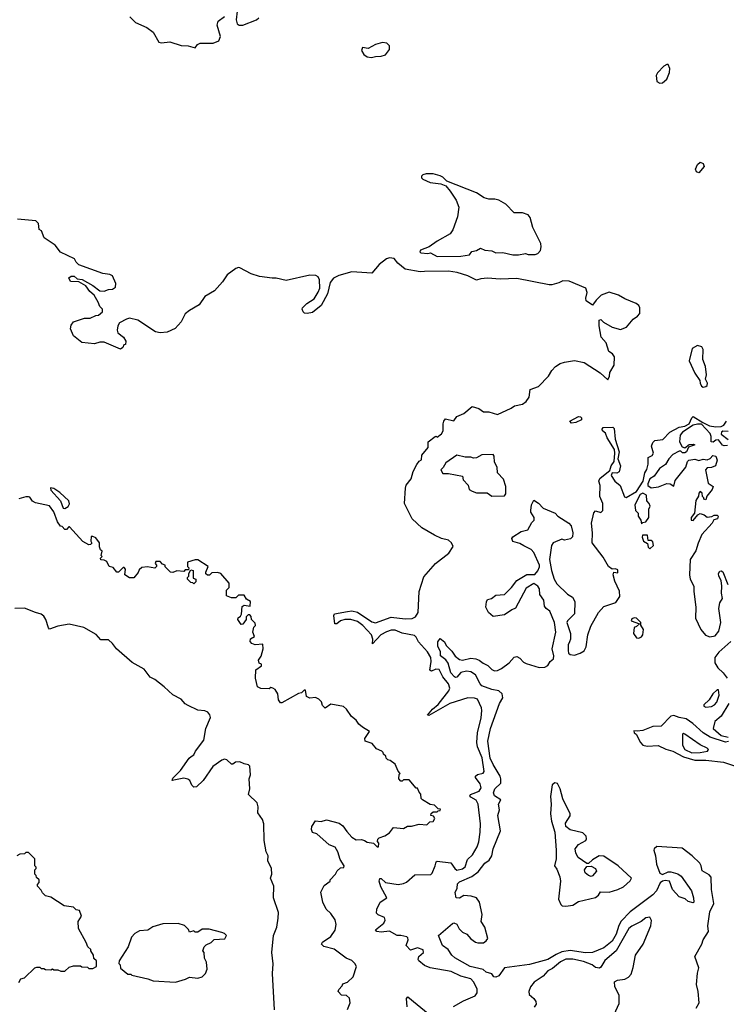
# Model space of a CAD drawing. Extents: x 2494106 to 2685573, y 758056 to 915185.
# Tile 241 of 256: x 2588522 to 2593571, y 846414 to 853455. Entities that reach past the tile are written whole.
import ezdxf

# ---------------------------------------------------------------- set-up
doc = ezdxf.new("R2010")
doc.units = 0

msp = doc.modelspace()

# ---------------------------------------------------------------- linework, layer by layer
at = {"layer": '0CON05XD'}
for points in [[(2589309.2, 853475), (2589348.6, 853435), (2589429.3, 853399.3), (2589475.7, 853365.7), (2589515, 853294.4), (2589535, 853288.9), (2589595, 853296.4), (2589675, 853270), (2589725, 853267.8), (2589775, 853254.3), (2589791.4, 853278.6), (2589811.7, 853288.3), (2589905, 853286.9), (2589945.3, 853304.7), (2589957.5, 853335), (2589933.3, 853415), (2589940, 853445), (2589985, 853478.8)], [(2590076, 853515), (2590069.2, 853455), (2590076.2, 853425), (2590090, 853415), (2590115, 853416.9), (2590213.3, 853455), (2590231.4, 853468.6)], [(2591035, 853183.8), (2591065, 853192.5), (2591105, 853193.3), (2591135, 853203.8), (2591165, 853242.5), (2591165, 853267.5), (2591146.1, 853286.1), (2591115, 853292.5), (2591065, 853277.5), (2591011.7, 853248.3), (2590970, 853255), (2590963.3, 853235), (2590980, 853205), (2591005, 853190), (2591035, 853183.8)], [(2593095, 853001.4), (2593115, 853002.5), (2593145, 853030.6), (2593165, 853076.2), (2593168.2, 853105), (2593155, 853134.2), (2593145, 853134.4), (2593125, 853121.8), (2593080, 853075), (2593070.4, 853055), (2593075, 853014), (2593095, 853001.4)], [(2593375, 852360), (2593357, 852367), (2593351.2, 852385), (2593365, 852420), (2593385, 852436.7), (2593406.4, 852426.4), (2593412.5, 852405), (2593375, 852360)], [(2591505, 851761.2), (2591675, 851763.8), (2591735, 851772.5), (2591753, 851797), (2591785, 851803.3), (2591815, 851820), (2591845, 851806.7), (2591895, 851801.2), (2591925, 851786.7), (2591975, 851791.2), (2592046.1, 851773.9), (2592085, 851773.3), (2592135, 851783.8), (2592155, 851776.7), (2592205, 851776.2), (2592225, 851783.3), (2592242, 851805), (2592249.1, 851830.9), (2592245.6, 851855), (2592187.9, 851967.9), (2592169.8, 852039.8), (2592155, 852060.6), (2592115, 852074.4), (2592055, 852073.8), (2591995, 852135.6), (2591945, 852163.3), (2591917.5, 852172.5), (2591875, 852170.8), (2591840.6, 852180.6), (2591785, 852217.5), (2591575, 852301.2), (2591545, 852328), (2591525, 852337.5), (2591475, 852352), (2591425, 852353.3), (2591402.5, 852345), (2591393.3, 852335), (2591393.3, 852325), (2591402.5, 852315), (2591455, 852290.8), (2591530.3, 852280.3), (2591565.8, 852265.8), (2591598.5, 852228.5), (2591640, 852165), (2591659.4, 852115), (2591650, 852045), (2591616.8, 851953.2), (2591596.6, 851923.4), (2591505, 851872), (2591448.3, 851831.7), (2591385, 851806.7), (2591380, 851795), (2591388.3, 851788.3), (2591437, 851783), (2591457, 851787), (2591505, 851761.2)], [(2591452.1, 848802.1), (2591462.9, 848865), (2591458.5, 848895), (2591435.4, 848935), (2591371.9, 849005), (2591355, 849040), (2591341.9, 849051.9), (2591255, 849067.9), (2591205, 849088.7), (2591175, 849089), (2591141.9, 849078.1), (2591102.2, 849055), (2591042.5, 848992.5), (2591044.5, 849025.5), (2591036.4, 849055), (2590973.4, 849123.4), (2590935, 849150.5), (2590887.5, 849165), (2590845, 849166.5), (2590813.5, 849156.5), (2590787.5, 849135), (2590774, 849135), (2590766.2, 849195), (2590770, 849205), (2590865, 849223.3), (2590895, 849226.5), (2590935, 849217.5), (2591038.1, 849148.1), (2591065, 849141.1), (2591175, 849182), (2591275, 849170.2), (2591326.3, 849173.7), (2591350.5, 849185), (2591367.8, 849215), (2591375.5, 849365), (2591409.1, 849470.9), (2591493.7, 849566.4), (2591589.2, 849640.8), (2591618.8, 849688.8), (2591606.2, 849715), (2591585, 849733.8), (2591535, 849744.2), (2591485, 849768), (2591395, 849821.2), (2591325, 849886.2), (2591271.2, 849995), (2591277.5, 850105), (2591284.3, 850125.7), (2591319.5, 850170.5), (2591333.3, 850225), (2591360, 850275), (2591375, 850297.5), (2591391.7, 850308.3), (2591395, 850340), (2591440, 850395), (2591440, 850435), (2591490, 850475), (2591497.5, 850477.5), (2591505, 850470), (2591536.4, 850493.6), (2591546.7, 850515), (2591546.7, 850565), (2591552.5, 850585), (2591565, 850600), (2591623, 850587), (2591645, 850617.5), (2591695, 850638.8), (2591755, 850690), (2591803.6, 850673.6), (2591835, 850650), (2591875, 850650), (2591935, 850631.2), (2592033.6, 850676.4), (2592056.4, 850693.6), (2592115, 850706.2), (2592140, 850725), (2592162.5, 850755), (2592170, 850810), (2592227.9, 850832.1), (2592299.2, 850905), (2592323.3, 850946.7), (2592350, 850975), (2592383.3, 850996.7), (2592415, 851005.7), (2592485, 851018.6), (2592554.6, 851004.6), (2592670.7, 850930.7), (2592725, 850880), (2592736.7, 850905), (2592738.3, 850931.7), (2592770, 850985), (2592772.5, 851045), (2592757.5, 851065), (2592731.7, 851081.7), (2592712.5, 851145), (2592676.7, 851185), (2592662.5, 851265), (2592663, 851307), (2592675, 851310), (2592693, 851293), (2592756.1, 851256.1), (2592815, 851240), (2592856.7, 851255), (2592905.8, 851314.2), (2592936.7, 851335), (2592952.5, 851355), (2592953.8, 851395), (2592945, 851411.2), (2592926.2, 851425), (2592845, 851459.4), (2592801.2, 851485), (2592735, 851505.6), (2592676.7, 851485), (2592640.5, 851449.5), (2592615, 851412.5), (2592570, 851445), (2592567, 851463), (2592577.5, 851505), (2592567.5, 851535), (2592447.5, 851585), (2592403.4, 851586.6), (2592375, 851572.5), (2592325, 851558), (2592305, 851558), (2592075, 851604.2), (2591955, 851599.4), (2591865, 851607.1), (2591817.3, 851602.7), (2591785, 851591.2), (2591723.9, 851623.9), (2591648.2, 851648.2), (2591585, 851655.6), (2591414.3, 851654.3), (2591383, 851653), (2591275, 851672), (2591223.4, 851713.4), (2591196.3, 851746.3), (2591165, 851753.1), (2591142, 851745), (2591091.2, 851705), (2591037.3, 851642.7), (2590895, 851650.8), (2590801.2, 851625), (2590765, 851606.4), (2590740.6, 851575), (2590721.9, 851495), (2590675, 851411.2), (2590615, 851360), (2590575, 851353.3), (2590556.4, 851356.4), (2590547.5, 851365), (2590540, 851385), (2590542.5, 851395), (2590573.9, 851426.1), (2590625, 851458.8), (2590655, 851506.7), (2590666.2, 851535), (2590662.9, 851595), (2590655.4, 851615.4), (2590637.5, 851625), (2590595, 851627.9), (2590425, 851590), (2590355, 851606.8), (2590325, 851607.3), (2590235, 851617.9), (2590175, 851638.5), (2590095, 851680.8), (2590085, 851684), (2590065, 851676.2), (2590005, 851631.2), (2589970.3, 851579.7), (2589913.8, 851515), (2589843.3, 851475), (2589805, 851416.7), (2589735, 851376.2), (2589705, 851352), (2589675, 851293.8), (2589633, 851247), (2589575, 851220), (2589525, 851216.2), (2589492.7, 851222.7), (2589365, 851306.2), (2589305, 851320), (2589285, 851313.3), (2589235, 851286.7), (2589223.3, 851265), (2589217.5, 851235), (2589222.5, 851215), (2589262.5, 851185), (2589280, 851155), (2589278.3, 851131.7), (2589265, 851130), (2589258.3, 851111.7), (2589241.7, 851098.3), (2589125, 851148.8), (2589095, 851150), (2589055, 851136.7), (2588965, 851146.2), (2588906.7, 851195), (2588883.8, 851245), (2588889.3, 851270.7), (2588906.4, 851293.6), (2588985, 851320), (2589025, 851320), (2589065, 851340), (2589085, 851342.5), (2589112.5, 851365), (2589112.5, 851385), (2589093.9, 851403.9), (2589083.3, 851435), (2589053.3, 851485), (2589022.3, 851512.3), (2588995, 851552.5), (2588945, 851580), (2588885, 851583.3), (2588871.7, 851608.3), (2588888.3, 851621.7), (2588911.7, 851621.7), (2588931.7, 851601.7), (2588967, 851597), (2589045, 851553.3), (2589095, 851516.7), (2589125, 851513.8), (2589155, 851526.7), (2589185, 851527.5), (2589205, 851542.5), (2589209.3, 851569.3), (2589185, 851622.5), (2589165, 851633.8), (2589115, 851639.2), (2588945, 851702.5), (2588925, 851720), (2588912.5, 851745), (2588813.2, 851793.2), (2588775, 851842.5), (2588697.5, 851895), (2588677.5, 851945), (2588660, 851955), (2588657, 851997), (2588637, 852017), (2588505, 852027.5)], [(2593405, 850827.5), (2593425, 850832.5), (2593435, 850840), (2593436.7, 850855), (2593423.3, 850885), (2593430, 850915), (2593423.3, 850975), (2593403.9, 851023.9), (2593406.4, 851096.4), (2593396.1, 851116.1), (2593365, 851126.2), (2593326.4, 851103.6), (2593306.7, 851015), (2593345, 850927.5), (2593382.5, 850875), (2593383.3, 850855), (2593392.5, 850835), (2593405, 850827.5)], [(2592355, 846769.2), (2592295.2, 846734.8), (2592165, 846698.5), (2591985, 846673.8), (2591945, 846616.7), (2591925, 846606.7), (2591910, 846610), (2591895, 846632.5), (2591855, 846642.5), (2591832.5, 846662.5), (2591741.2, 846685), (2591632, 846745), (2591610, 846765), (2591583.8, 846805), (2591544, 846835), (2591513.3, 846905), (2591615, 846992.5), (2591625, 846997.5), (2591645, 846987.5), (2591662.7, 846952.7), (2591685, 846928.8), (2591717.5, 846915), (2591745, 846882.5), (2591778.3, 846858.3), (2591795, 846852.5), (2591835, 846853.3), (2591855, 846866.7), (2591865.8, 846885), (2591844.3, 846965), (2591818.8, 847005), (2591827.1, 847055), (2591806.5, 847145), (2591785, 847174.2), (2591746.7, 847186.7), (2591695, 847190.8), (2591665, 847173.3), (2591640, 847175), (2591633, 847213), (2591647.5, 847245), (2591650, 847275), (2591665, 847288.8), (2591752.5, 847327.5), (2591798.3, 847361.7), (2591845, 847422), (2591876.2, 847445), (2591896.2, 847475), (2591904, 847525), (2591957.5, 847655), (2591938.8, 847765), (2591950, 847805), (2591943.8, 847845), (2591960, 847875), (2591913.3, 847905), (2591906.2, 847925), (2591918, 847955), (2591958.6, 847995), (2591960.6, 848025), (2591955.4, 848045.4), (2591905, 848127.5), (2591883.4, 848175), (2591866.7, 848295), (2591886.7, 848385), (2591950.8, 848565), (2591973.8, 848605), (2591969.4, 848635), (2591945.4, 848655.4), (2591895, 848664.4), (2591825, 848691.4), (2591812, 848705), (2591779.1, 848769.1), (2591745, 848792.5), (2591714.5, 848795.5), (2591675, 848785.7), (2591645, 848753.3), (2591635, 848750), (2591627.5, 848755), (2591602, 848785), (2591582.5, 848852.5), (2591567.5, 848877.5), (2591529.2, 848905), (2591528, 848935), (2591510, 848975), (2591510, 849005), (2591525, 849030), (2591557.5, 849005), (2591569.3, 848979.3), (2591608.8, 848938.8), (2591633.3, 848903.3), (2591665, 848879.4), (2591685, 848874.4), (2591745, 848889.1), (2591780, 848885), (2591806, 848875), (2591832.4, 848852.4), (2591866.3, 848836.3), (2591895, 848808), (2591915, 848799.2), (2591935, 848800), (2591963.8, 848815), (2592019.2, 848855), (2592053.9, 848896.1), (2592075, 848900), (2592095, 848890), (2592121.2, 848861.2), (2592140.3, 848850.3), (2592232.6, 848822.6), (2592275, 848824.2), (2592294.5, 848835.5), (2592313.3, 848865), (2592336.7, 848885), (2592338.9, 848905), (2592326.5, 848955), (2592351.8, 849075), (2592343.8, 849143.8), (2592310, 849225), (2592283.8, 849245), (2592272.1, 849262.1), (2592266.2, 849305), (2592239.4, 849345), (2592236.2, 849385), (2592225, 849403.3), (2592195, 849422.5), (2592140.7, 849389.3), (2592065, 849246.7), (2592037.5, 849235), (2591985, 849198.8), (2591905, 849186.7), (2591872.5, 849215), (2591853.3, 849255), (2591857, 849293), (2591865, 849307.5), (2591893.6, 849316.4), (2591925, 849338.8), (2591985.7, 849344.3), (2592035.9, 849394.1), (2592074.3, 849445.7), (2592145, 849486.7), (2592202, 849488), (2592225, 849513.3), (2592236.9, 849543.1), (2592235.7, 849555), (2592196.7, 849645), (2592176.7, 849666.7), (2592125, 849692.9), (2592095, 849709.2), (2592045, 849723.3), (2592037.5, 849745), (2592045, 849756.7), (2592105, 849796), (2592153, 849807), (2592181.7, 849858.3), (2592197.5, 849875), (2592197.5, 849895), (2592174.1, 849934.1), (2592173.3, 849945), (2592180, 849985), (2592195, 850020), (2592227.7, 849997.7), (2592262.9, 849962.9), (2592347.5, 849925), (2592367.5, 849905), (2592445, 849853.8), (2592462, 849835), (2592473.3, 849785), (2592472.5, 849757.5), (2592457, 849743), (2592415, 849732.5), (2592395, 849740), (2592333.8, 849715), (2592322, 849695), (2592307.1, 849595), (2592321.1, 849515), (2592341.2, 849455), (2592360.3, 849420.3), (2592437.2, 849347.2), (2592472.5, 849325), (2592489.4, 849295), (2592486.9, 849205), (2592435, 849156.2), (2592431.4, 849145), (2592457.8, 849065), (2592457.5, 849025), (2592450, 849005), (2592440.8, 848985), (2592440.6, 848945), (2592444.4, 848924.4), (2592454.3, 848914.3), (2592485, 848910), (2592526.2, 848923.8), (2592555, 848942), (2592569.5, 848970.5), (2592581.4, 849055), (2592602.6, 849117.4), (2592658.1, 849215), (2592695, 849257.8), (2592782.4, 849287.6), (2592810, 849330), (2592807.9, 849367.9), (2592775, 849438.8), (2592762.5, 849485), (2592766.7, 849503.3), (2592795, 849500), (2592795, 849520), (2592778, 849528), (2592755, 849526), (2592730, 849545), (2592690.3, 849610.3), (2592611.2, 849715), (2592615.8, 849784.2), (2592608, 849855), (2592625, 849927.5), (2592635, 849943.3), (2592675, 849930), (2592687.5, 849945), (2592687.5, 849995), (2592668, 850045), (2592670, 850125), (2592660.4, 850155), (2592666.7, 850175), (2592693.9, 850196.1), (2592738.8, 850231.2), (2592747.5, 850265), (2592770, 850295), (2592774.2, 850355), (2592771.2, 850381.2), (2592718.8, 850465), (2592708.3, 850498.3), (2592686.7, 850515), (2592684.1, 850525.9), (2592691.4, 850538.6), (2592760.7, 850540.7), (2592770.5, 850530.5), (2592777.5, 850455), (2592805.8, 850365), (2592796.2, 850315), (2592815.8, 850265), (2592805, 850222.5), (2592788.8, 850211.2), (2592756.4, 850213.6), (2592748.8, 850195), (2592774.1, 850154.1), (2592813, 850123), (2592843, 850043), (2592855, 850037.5), (2592929.2, 850080.8), (2592975.7, 850154.3), (2592988.8, 850215), (2593002.5, 850237.5), (2593013, 850277), (2593012.5, 850325), (2593040.5, 850339.5), (2593050, 850355), (2593036.7, 850405), (2593045, 850432.5), (2593060, 850445), (2593117.7, 850452.3), (2593167.5, 850505), (2593235, 850540), (2593275, 850549.2), (2593306.2, 850565), (2593325, 850607.5), (2593335, 850616.7), (2593403.6, 850573.6), (2593451.7, 850551.7), (2593495, 850544.2), (2593534, 850546), (2593553.9, 850556.1), (2593571.2, 850585)], [(2592465, 850570), (2592452.5, 850585), (2592515, 850616.7), (2592530, 850615), (2592537, 850607), (2592536.4, 850593.6), (2592495, 850574), (2592465, 850570)], [(2593579.3, 850410.7), (2593555, 850407.5), (2593543, 850413), (2593515, 850450), (2593495, 850447.5), (2593476.4, 850433.6), (2593462.5, 850435), (2593463.8, 850475), (2593456.7, 850495), (2593392.7, 850562.7), (2593365, 850563.3), (2593335, 850554.2), (2593256.7, 850505), (2593241.2, 850485), (2593237, 850437), (2593255, 850400), (2593275, 850392.5), (2593305, 850417.5), (2593335, 850420), (2593346.4, 850413.6), (2593301.7, 850398.3), (2593287.5, 850365), (2593275, 850357.5), (2593258.3, 850358.3), (2593245, 850370), (2593235, 850370), (2593190, 850345), (2593160, 850315), (2593137.5, 850275), (2593094.1, 850245.9), (2593055, 850190), (2593025, 850172.5), (2593010, 850135), (2593010, 850125), (2593035, 850107.5), (2593086.4, 850113.6), (2593145, 850138.8), (2593170, 850135), (2593195, 850120), (2593205, 850160), (2593282.5, 850255), (2593293.3, 850295), (2593303.9, 850306.1), (2593345, 850312.5), (2593375, 850302.5), (2593405, 850312.5), (2593435, 850307.5), (2593455, 850317.5), (2593475, 850337.5), (2593495, 850332.5), (2593506.7, 850305), (2593493.3, 850265), (2593465, 850253.3), (2593435, 850250), (2593422.5, 850235), (2593441.2, 850141.2), (2593476.4, 850116.4), (2593470, 850095), (2593431.7, 850048.3), (2593425, 850022.5), (2593410, 850025), (2593410, 850035), (2593400, 850045), (2593398.3, 850068.3), (2593385, 850080), (2593375, 850070), (2593371.7, 850048.3), (2593353.9, 850016.1), (2593343.3, 849926.7), (2593320, 849895), (2593320, 849875), (2593335, 849873.3), (2593366.7, 849913.3), (2593385, 849923.3), (2593412.5, 849915), (2593435, 849897.5), (2593467.5, 849902.5), (2593485, 849912.5), (2593505, 849912.5), (2593512.5, 849905), (2593507.5, 849885), (2593481.7, 849878.3), (2593470, 849855), (2593396.7, 849773.3), (2593369.2, 849710.8), (2593354.3, 849655.7), (2593313.8, 849595), (2593306.9, 849485), (2593312.5, 849455), (2593340, 849405), (2593339.1, 849365), (2593352.5, 849255), (2593351.9, 849175), (2593390, 849095), (2593422.9, 849052.9), (2593452.7, 849042.7), (2593490.5, 849049.5), (2593517.1, 849082.9), (2593532.9, 849145), (2593517.1, 849245), (2593525.8, 849285), (2593543.3, 849316.7), (2593535.6, 849355), (2593539.2, 849405), (2593534.3, 849444.3), (2593516.9, 849475), (2593514.4, 849495), (2593525, 849511.2), (2593535, 849513.8), (2593545.8, 849505.8), (2593582, 849415)], [(2593585, 850510), (2593547, 850513), (2593537.5, 850505), (2593535, 850490), (2593585, 850452.5)], [(2591895, 850047.5), (2591985, 850050), (2591996.1, 850063.9), (2591996.4, 850116.4), (2591978.3, 850168.3), (2591936.7, 850215), (2591933.8, 850255), (2591915, 850290), (2591913, 850333), (2591905, 850346.7), (2591825, 850343.3), (2591785, 850322.5), (2591765, 850320), (2591745, 850327.5), (2591705, 850327.5), (2591645, 850340), (2591567.5, 850285), (2591548.3, 850251.7), (2591530, 850235), (2591545, 850210), (2591585, 850210), (2591685, 850190), (2591690, 850165), (2591727, 850127), (2591732.5, 850095), (2591755, 850082.5), (2591785, 850072.5), (2591861.7, 850071.7), (2591895, 850047.5)], [(2588845, 849960), (2588866.7, 849973.3), (2588877, 849993), (2588872.5, 850015), (2588807.5, 850075), (2588765, 850102.5), (2588741.7, 850108.3), (2588745, 850090), (2588813.6, 850013.6), (2588831.7, 849961.7), (2588845, 849960)], [(2589100, 849665), (2589092.5, 849685), (2589092.5, 849715), (2589065, 849750), (2589045, 849760), (2589031.7, 849758.3), (2589030, 849725), (2589037.5, 849712.5), (2589028.3, 849701.7), (2589015, 849700), (2588973.6, 849723.6), (2588878.3, 849828.3), (2588871.7, 849828.3), (2588855, 849810), (2588845, 849810), (2588825, 849830), (2588813.6, 849833.6), (2588792.5, 849865), (2588766.1, 849936.1), (2588735, 849977.5), (2588635, 849998.8), (2588612.3, 850012.3), (2588595, 850040), (2588585, 850042.5), (2588565, 850042.5), (2588515, 850027.5)], [(2592965, 849850), (2592975, 849860), (2592996.4, 849863.6), (2593016.7, 849895), (2593017.5, 849955), (2593026.7, 849975), (2593020, 849995), (2593002.5, 850015), (2593000, 850055), (2592975, 850070), (2592955, 850060), (2592917.5, 849985), (2592922.5, 849945), (2592940, 849925), (2592940, 849905), (2592960, 849875), (2592965, 849850)], [(2593025, 849670), (2593050, 849695), (2593045, 849720), (2593035, 849730), (2593011.7, 849731.7), (2593008.3, 849768.3), (2592971.7, 849768.3), (2592970, 849755), (2592980, 849725), (2593008.3, 849708.3), (2593013, 849683), (2593025, 849670)], [(2590865, 846376.7), (2590882.5, 846425), (2590877.7, 846457.7), (2590857.3, 846477.3), (2590820.3, 846480.3), (2590796.2, 846505), (2590801.2, 846518.8), (2590826.7, 846545), (2590830.7, 846559.3), (2590865, 846572.5), (2590905, 846610), (2590927.5, 846685), (2590917.5, 846705), (2590895, 846727.5), (2590853.9, 846743.9), (2590768.3, 846808.3), (2590695, 846826.7), (2590678.8, 846845), (2590685, 846858.8), (2590745, 846897.5), (2590777, 846943), (2590782.5, 846985), (2590775, 847017.5), (2590745, 847062.5), (2590712.5, 847095), (2590687.5, 847145), (2590673.6, 847216.4), (2590697, 847263), (2590740, 847295), (2590740, 847305), (2590777.5, 847345), (2590790.7, 847369.3), (2590815, 847390), (2590838.3, 847391.7), (2590840, 847405), (2590810.5, 847450.5), (2590793.8, 847505), (2590775, 847537.5), (2590732.5, 847555), (2590645, 847633.3), (2590615, 847642.5), (2590606.7, 847665), (2590610, 847685), (2590635, 847726.7), (2590675, 847721.2), (2590715, 847733.8), (2590805, 847710), (2590829.5, 847689.5), (2590858.8, 847648.8), (2590895, 847608.8), (2590925, 847588.8), (2590965, 847592), (2590985, 847586.2), (2591004.2, 847574.2), (2591050, 847565), (2591075, 847540), (2591085, 847540), (2591087.5, 847565), (2591078.3, 847578.3), (2591080, 847595), (2591090, 847605), (2591131.7, 847618.3), (2591165, 847640), (2591193, 847677), (2591265, 847670), (2591293, 847687), (2591321.7, 847688.3), (2591375, 847702.5), (2591431.7, 847698.3), (2591451.7, 847718.3), (2591475, 847720), (2591487, 847743), (2591478.3, 847758.3), (2591460, 847765), (2591461.7, 847778.3), (2591475, 847790), (2591505, 847790), (2591511.7, 847798.3), (2591525, 847800), (2591528.3, 847808.3), (2591511.7, 847811.7), (2591485, 847837.5), (2591455, 847842.5), (2591400, 847875), (2591390, 847885), (2591387, 847917), (2591375, 847930), (2591365, 847960), (2591355, 847960), (2591305, 848020), (2591265, 848020), (2591255, 848010), (2591245, 848010), (2591230, 848025), (2591233, 848057), (2591240, 848065), (2591225, 848080), (2591205, 848130), (2591168.3, 848158.3), (2591151.7, 848161.7), (2591140, 848175), (2591138.3, 848188.3), (2591121.7, 848201.7), (2591120, 848215), (2591110, 848225), (2591070.7, 848240.7), (2591039.3, 848279.3), (2590990, 848295), (2590987.5, 848315), (2591020, 848365), (2590970, 848395), (2590945, 848417.5), (2590925.9, 848445.9), (2590892.7, 848472.7), (2590856.7, 848525), (2590835, 848542.5), (2590745, 848560), (2590705, 848532.5), (2590685, 848550), (2590677, 848577), (2590660, 848595), (2590635, 848607.5), (2590595, 848603.3), (2590570, 848615), (2590565, 848660), (2590555, 848660), (2590535, 848640), (2590515, 848637.5), (2590395, 848570), (2590385, 848570), (2590370.7, 848590.7), (2590366.7, 848635), (2590347.5, 848665), (2590330, 848675), (2590315, 848680), (2590305, 848670), (2590245, 848672.5), (2590220, 848685), (2590207.5, 848745), (2590210, 848805), (2590250, 848835), (2590250, 848845), (2590233, 848853), (2590227.5, 848875), (2590246.2, 848903.8), (2590262.5, 848955), (2590258.3, 848988.3), (2590205, 848983.3), (2590180, 848995), (2590168.3, 849008.3), (2590171.7, 849028.3), (2590200, 849045), (2590187.5, 849075), (2590195, 849110), (2590207, 849123), (2590205, 849140), (2590177.5, 849165), (2590176.4, 849186.4), (2590165, 849200), (2590155, 849200), (2590140, 849185), (2590140, 849165), (2590115, 849132.5), (2590105, 849130), (2590080, 849165), (2590081.7, 849178.3), (2590100, 849190), (2590107, 849203), (2590111.7, 849258.3), (2590125, 849267.5), (2590168.3, 849261.7), (2590170, 849295), (2590141.7, 849311.7), (2590125, 849340), (2590085, 849340), (2590065, 849320), (2590035, 849320), (2590000, 849335), (2590000, 849375), (2590017.5, 849395), (2590017.5, 849425), (2589960, 849495), (2589935, 849502.5), (2589895, 849500), (2589877, 849483), (2589863, 849483), (2589852.5, 849492.5), (2589852.5, 849505), (2589867.5, 849545), (2589795, 849592.5), (2589775, 849592.5), (2589720, 849575), (2589720, 849545), (2589730, 849535), (2589728.3, 849521.7), (2589705, 849520), (2589695, 849510), (2589645, 849512.5), (2589615, 849502.5), (2589600, 849505), (2589561.7, 849541.7), (2589560, 849555), (2589541.7, 849561.7), (2589525, 849580), (2589495, 849580), (2589490, 849565), (2589500, 849555), (2589500, 849545), (2589487, 849533), (2589435, 849542.5), (2589395, 849537.5), (2589375, 849520), (2589368.3, 849501.7), (2589337.5, 849462.5), (2589305, 849462.5), (2589272.5, 849485), (2589277.5, 849525), (2589268.3, 849538.3), (2589261.7, 849538.3), (2589227, 849503), (2589215, 849503.3), (2589188.3, 849538.3), (2589160, 849545), (2589145, 849580), (2589125, 849590), (2589101.7, 849591.7), (2589100, 849605), (2589110, 849615), (2589102.5, 849622.5), (2589110, 849655), (2589100, 849665)], [(2589765, 849420), (2589758.3, 849428.3), (2589745, 849430), (2589720, 849455), (2589720, 849465), (2589730, 849475), (2589730, 849495), (2589745, 849520), (2589760, 849515), (2589761.7, 849461.7), (2589780, 849455), (2589780, 849435), (2589765, 849420)], [(2590343.3, 846375), (2590328, 846635), (2590333.9, 846703.9), (2590323.8, 846785), (2590334, 846905), (2590359.2, 846965), (2590369.1, 847030.9), (2590371.2, 847071.2), (2590335.8, 847175), (2590338.3, 847258.3), (2590313.8, 847315), (2590323.3, 847345), (2590320, 847385), (2590295, 847440), (2590296.7, 847475), (2590283.8, 847505), (2590268, 847585), (2590266.7, 847705), (2590256.2, 847735), (2590224.2, 847784.2), (2590226.2, 847825), (2590217.5, 847855), (2590156.7, 847915), (2590166.7, 847955), (2590161.2, 848025), (2590170, 848055), (2590167, 848117), (2590157, 848127), (2590125, 848133.3), (2590095, 848148.8), (2590063.6, 848146.4), (2590045, 848130), (2590035, 848130), (2590001.7, 848161.7), (2589985, 848166), (2589965, 848160.8), (2589900.8, 848115), (2589832, 848015), (2589785, 847970), (2589767, 847967), (2589751.7, 847981.7), (2589736.7, 848015), (2589723.9, 848023.9), (2589695, 848030), (2589610, 848015), (2589615, 848030), (2589670, 848085), (2589733.3, 848175), (2589747.5, 848185), (2589765, 848197.5), (2589776.7, 848225), (2589837.3, 848302.7), (2589851.2, 848385), (2589886.1, 848463.9), (2589880, 848485), (2589865, 848503.3), (2589845, 848513.3), (2589795, 848517.5), (2589725, 848550), (2589705, 848562.5), (2589675, 848596.7), (2589615, 848626.7), (2589554.1, 848684.1), (2589486.6, 848736.6), (2589455, 848752.5), (2589411.3, 848811.3), (2589325, 848857.1), (2589212.9, 848955), (2589184.2, 848995), (2589155, 849020), (2589100.5, 849020.5), (2589067.3, 849057.3), (2588979.1, 849109.1), (2588875, 849132.5), (2588795, 849118.8), (2588735, 849097.5), (2588726.4, 849106.4), (2588709.2, 849165), (2588695, 849190), (2588673.9, 849203.9), (2588633.6, 849216.4), (2588556.2, 849246.2), (2588486.9, 849243.1)], [(2592945, 849032.5), (2592965, 849042.5), (2592973.6, 849056.4), (2592980, 849095), (2592960, 849125), (2592960, 849145), (2592930, 849175), (2592913.6, 849176.4), (2592895, 849170), (2592890, 849155), (2592950, 849135), (2592930, 849115), (2592911.7, 849108.3), (2592907.5, 849065), (2592930, 849035), (2592945, 849032.5)], [(2593602.5, 849007.5), (2593517, 848933), (2593489.2, 848895), (2593489.2, 848855), (2593509.4, 848819.4), (2593547.5, 848785), (2593576, 848745)], [(2591622.6, 846397.4), (2591692.1, 846437.9), (2591776.2, 846473.8), (2591790, 846495), (2591790.8, 846525), (2591764, 846575), (2591745, 846595.6), (2591675, 846614.4), (2591605, 846649.5), (2591454.5, 846674.5), (2591415, 846692), (2591374.3, 846724.3), (2591370, 846735), (2591373.9, 846756.1), (2591406.7, 846785), (2591403.6, 846803.6), (2591365, 846818.8), (2591315, 846800), (2591283.6, 846833.6), (2591296.7, 846875), (2591295, 846890), (2591287, 846897), (2591245, 846906.2), (2591220, 846905), (2591165, 846936.2), (2591105, 846928.8), (2591074.1, 846934.1), (2591065, 846946.7), (2591123.3, 846995), (2591133.3, 847015), (2591127.5, 847035), (2591083, 847053), (2591072, 847065), (2591073.3, 847095), (2591096.4, 847143.6), (2591146.2, 847175), (2591103.3, 847255), (2591090, 847295), (2591095, 847312.5), (2591105, 847313.3), (2591136, 847286), (2591225, 847270), (2591265, 847278), (2591285, 847288), (2591345, 847340), (2591458.3, 847341.7), (2591468, 847352), (2591490, 847405), (2591496.4, 847433.6), (2591505, 847438), (2591602.5, 847425), (2591630, 847385), (2591644.2, 847374.2), (2591685, 847382), (2591705, 847396.7), (2591721.7, 847448.3), (2591757.4, 847482.6), (2591791.1, 847538.9), (2591803.5, 847575), (2591813.1, 847645), (2591813.5, 847705), (2591797.1, 847845), (2591783.6, 847873.6), (2591746, 847895), (2591738.8, 847905), (2591743.8, 847915), (2591762, 847922), (2591805, 847937.9), (2591819.3, 847960.7), (2591811.1, 847991.1), (2591779.2, 848035), (2591778.8, 848045), (2591793.1, 848056.9), (2591834.3, 848065.7), (2591841.4, 848078.6), (2591827.4, 848177.4), (2591792.3, 848255), (2591788.2, 848285), (2591792.3, 848355), (2591818.3, 848461.7), (2591824.5, 848515), (2591821.1, 848535), (2591794, 848595), (2591772.6, 848602.6), (2591723.9, 848606.1), (2591595, 848563.8), (2591445, 848480), (2591435, 848482.5), (2591471.2, 848525), (2591511.2, 848558.8), (2591588.9, 848655), (2591596, 848674), (2591585.8, 848705), (2591545.3, 848755), (2591518.9, 848808.9), (2591495, 848811.5), (2591465, 848796.9), (2591452.1, 848802.1)], [(2593425, 848538.8), (2593465, 848543.3), (2593486.7, 848555), (2593503.8, 848575), (2593520, 848625), (2593515, 848662.5), (2593505, 848662.5), (2593475.6, 848634.4), (2593449.1, 848590.9), (2593410, 848555), (2593410, 848545), (2593425, 848538.8)], [(2593588.1, 848565), (2593533.3, 848475), (2593489.2, 848435), (2593476.2, 848385), (2593535, 848336.2), (2593583.9, 848323.9)], [(2593587.7, 848292.3), (2593565, 848288.6), (2593455, 848324.4), (2593405, 848355.7), (2593332, 848422), (2593284.5, 848454.5), (2593235, 848463.8), (2593195, 848480), (2593175.5, 848474.5), (2593105, 848402), (2593045, 848400), (2592975, 848372.9), (2592935, 848366.7), (2592910, 848370), (2592912.5, 848355), (2592926.1, 848346.1), (2592956.9, 848286.9), (2592975, 848265.8), (2593005, 848260), (2593085, 848265.5), (2593138.1, 848238.1), (2593189.2, 848225), (2593265, 848183.4), (2593345, 848160), (2593425, 848160.4), (2593550, 848145), (2593629.2, 848119.2)], [(2593325, 848212), (2593385, 848214.7), (2593437.5, 848225), (2593443.8, 848235), (2593434, 848245), (2593385, 848269.4), (2593275, 848346), (2593265, 848350), (2593257.5, 848345), (2593257.9, 848267.9), (2593274.5, 848235), (2593325, 848212)], [(2592425, 847114.4), (2592475, 847123.1), (2592515, 847150), (2592635, 847178), (2592657.5, 847195), (2592673, 847217), (2592733.6, 847216.4), (2592795, 847233.8), (2592836.7, 847255), (2592885, 847296), (2592894, 847315), (2592797.5, 847405), (2592695, 847474.3), (2592662.5, 847475), (2592615, 847446.7), (2592585, 847420), (2592575, 847420), (2592513, 847463), (2592496.2, 847495), (2592490, 847525), (2592515, 847557.5), (2592567.5, 847585), (2592573, 847597), (2592570, 847615), (2592545, 847639.2), (2592455, 847662), (2592424.3, 847684.3), (2592421.7, 847708.3), (2592455, 847762.5), (2592456, 847775), (2592402.9, 847882.9), (2592383.8, 847953.8), (2592365, 847992.9), (2592345, 847998.1), (2592327.1, 847982.9), (2592315, 847900), (2592320.3, 847845), (2592315.4, 847775.4), (2592322.6, 847722.6), (2592345.5, 847645), (2592354.5, 847515.5), (2592355.6, 847455), (2592343.3, 847405), (2592360, 847380), (2592381.1, 847325), (2592385.5, 847295.5), (2592371.9, 847165), (2592387.4, 847127.4), (2592398.9, 847118.9), (2592425, 847114.4)], [(2588515, 846570), (2588530, 846595), (2588555, 846602.5), (2588630, 846675), (2588645, 846680), (2588665, 846680), (2588675, 846670), (2588695, 846670), (2588705, 846662.5), (2588745, 846660), (2588755, 846667.5), (2588765, 846660), (2588795, 846660), (2588815, 846650), (2588845, 846650), (2588875, 846680), (2588905, 846690), (2588955, 846690), (2588965, 846682.5), (2589005, 846680), (2589015, 846670), (2589045, 846670), (2589070, 846685), (2589070, 846725), (2589051.7, 846741.7), (2589050, 846765), (2589030, 846795), (2589030, 846805), (2589007.5, 846825), (2588996.7, 846856.7), (2588942.5, 846955), (2588940, 847005), (2588962.5, 847045), (2588950, 847085), (2588925, 847090), (2588905, 847107.5), (2588838.3, 847118.3), (2588745, 847180), (2588705, 847190), (2588685, 847210), (2588675, 847230), (2588648.3, 847258.3), (2588648.3, 847271.7), (2588660, 847285), (2588660, 847305), (2588641.7, 847321.7), (2588640, 847335), (2588630, 847345), (2588630, 847375), (2588640, 847385), (2588640, 847395), (2588630, 847405), (2588630, 847455), (2588585, 847500), (2588565, 847500), (2588555, 847490), (2588523, 847487), (2588500, 847475)], [(2593354.6, 846385), (2593376.5, 846425), (2593370.4, 846505), (2593358.4, 846555), (2593363.9, 846636.1), (2593374.7, 846675), (2593346.5, 846755), (2593396.2, 846845), (2593404.4, 846875.6), (2593444.4, 846935), (2593438.8, 846975), (2593454.4, 847075), (2593482.2, 847135), (2593465.5, 847235), (2593461.9, 847321.9), (2593448.7, 847338.7), (2593397.7, 847367.7), (2593391.9, 847405), (2593382.2, 847422.2), (2593326.6, 847476.6), (2593255, 847529.2), (2593075, 847541.4), (2593055, 847525.8), (2593051.9, 847515), (2593065.8, 847475.8), (2593071.1, 847415), (2593095, 847352.5), (2593115, 847342.5), (2593155, 847361.4), (2593175, 847361.9), (2593225, 847346.7), (2593249.5, 847329.5), (2593323.3, 847225), (2593337.5, 847175), (2593340, 847145), (2593335, 847140), (2593298.3, 847148.3), (2593277, 847167), (2593235, 847182.5), (2593187.5, 847235), (2593164.4, 847294.4), (2593135, 847298.5), (2593115, 847293.8), (2593098.3, 847281.7), (2593072.1, 847225), (2593045, 847195.6), (2592884.2, 847075.8), (2592820.6, 847009.4), (2592802.8, 846977.2), (2592784.6, 846915), (2592755, 846865.6), (2592695, 846817.3), (2592615, 846783.5), (2592565, 846782.8), (2592455, 846799.1), (2592395, 846788.7), (2592355, 846769.2)], [(2592605, 847328.8), (2592585, 847333.8), (2592562.5, 847355), (2592557.5, 847375), (2592575, 847400), (2592605, 847402.5), (2592636.7, 847385), (2592642.5, 847365), (2592615, 847333.3), (2592605, 847328.8)], [(2589635, 846572.5), (2589707, 846593), (2589735, 846607.5), (2589795, 846600), (2589825, 846610), (2589850, 846635), (2589860, 846665), (2589857.5, 846715), (2589843, 846743), (2589840, 846785), (2589830, 846795), (2589840, 846825), (2589855, 846840), (2589890, 846855), (2589911.7, 846878.3), (2589987, 846883), (2590000, 846905), (2589985, 846920), (2589967, 846927), (2589875, 846950), (2589825, 846950), (2589795, 846930), (2589775, 846930), (2589765, 846940), (2589735, 846930), (2589728.3, 846948.3), (2589698.3, 846978.3), (2589655, 846992.5), (2589545, 846990), (2589473, 846967), (2589437, 846943), (2589378.3, 846938.3), (2589345, 846920), (2589320, 846895), (2589297.5, 846825), (2589232.5, 846725), (2589230, 846705), (2589240, 846695), (2589241.7, 846671.7), (2589295, 846630), (2589315, 846630), (2589323, 846623), (2589437, 846597), (2589475, 846582.5), (2589635, 846572.5)], [(2592757.5, 846315), (2592805, 846420), (2592806.1, 846476.1), (2592775, 846540), (2592772.5, 846575), (2592793.6, 846586.4), (2592845, 846593.8), (2592872.3, 846607.7), (2592891.2, 846628.8), (2592905, 846677.5), (2592921.2, 846765), (2592976.8, 846843.2), (2593031.2, 846975), (2593036.4, 847013.6), (2593025, 847036.7), (2592995, 847031.2), (2592963.7, 847006.3), (2592895, 846972.9), (2592874.6, 846955.4), (2592783.3, 846795), (2592702.3, 846727.7), (2592675, 846680), (2592665, 846672.5), (2592635, 846677.5), (2592612.5, 846695), (2592549.5, 846719.5), (2592475, 846736.2), (2592425, 846735.5), (2592385, 846718.2), (2592330, 846670), (2592295, 846653.3), (2592262.5, 846615), (2592197, 846573), (2592171.7, 846538.3), (2592160, 846505), (2592163.3, 846485), (2592196.2, 846455), (2592210, 846435), (2592213.3, 846415), (2592197.3, 846392.7)], [(2591291.1, 846395), (2591286.7, 846455), (2591295, 846466.2), (2591455, 846336)]]:
    msp.add_lwpolyline(points, dxfattribs=at)

doc.saveas('drawing.dxf')
